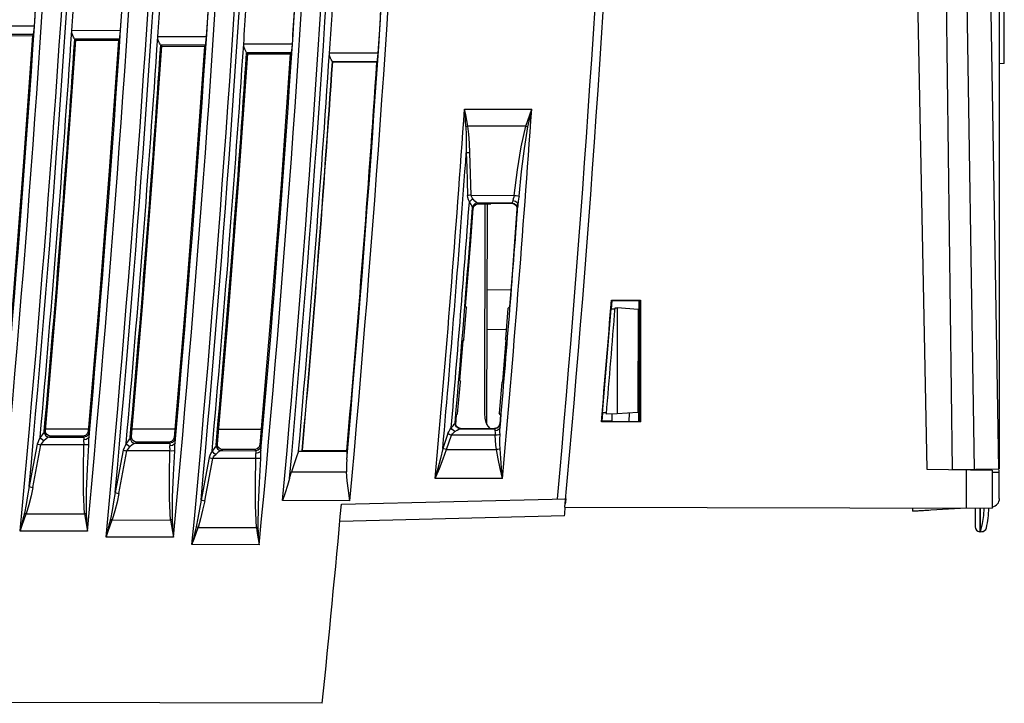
# Model space of a CAD drawing. Extents: x 0 to 420, y 0 to 297.
# Tile 11 of 30: x 127 to 155, y 119 to 139. Entities that reach past the tile are written whole.
import ezdxf

# ---------------------------------------------------------------- set-up
doc = ezdxf.new("R2010")
doc.units = 0
doc.header["$LTSCALE"] = 23.1
doc.layers.get('0').update_dxf_attribs({"linetype": 'CONTINUOUS'})

msp = doc.modelspace()

# ---------------------------------------------------------------- linework, layer by layer
at = {"color": 7, "linetype": 'CONTINUOUS'}
for p, q in [((154.975, 172.548), (154.975, 125.542)), ((153.627, 125.519), (153.027, 171.816)), ((152, 170.554), (152.878, 125.534)), ((155.125, 137.294), (155.125, 141.288)), ((126.996, 138.385), (125.585, 138.384)), ((129.493, 138.252), (128.082, 138.25)), ((126.969, 138.136), (125.672, 138.138)), ((125.699, 138.109), (126.938, 138.106)), ((126.969, 138.136), (126.938, 138.106)), ((129.466, 138.002), (128.168, 138.005)), ((128.168, 138.005), (128.196, 137.975)), ((128.196, 137.975), (129.433, 137.972)), ((129.466, 138.002), (129.433, 137.972)), ((131.987, 138.076), (130.576, 138.075)), ((131.959, 137.826), (130.662, 137.829)), ((130.662, 137.829), (130.691, 137.798)), ((130.691, 137.798), (131.926, 137.795)), ((131.959, 137.826), (131.926, 137.795)), ((134.478, 137.859), (133.067, 137.858)), ((134.45, 137.609), (133.153, 137.612)), ((133.153, 137.612), (133.183, 137.58)), ((133.183, 137.58), (134.416, 137.577)), ((134.45, 137.609), (134.416, 137.577)), ((136.966, 137.6), (135.555, 137.599)), ((136.939, 137.35), (135.641, 137.353)), ((136.939, 137.35), (136.932, 137.344)), ((135.647, 137.347), (136.932, 137.345)), ((155.125, 137.294), (154.975, 137.291)), ((139.471, 135.978), (141.419, 135.974)), ((141.251, 135.477), (139.567, 135.48)), ((139.663, 133.477), (139.629, 134.711)), ((139.663, 133.477), (140.911, 133.474)), ((139.701, 133.112), (139.72, 133.091)), ((140.85, 133.249), (139.85, 133.251)), ((139.87, 133.23), (139.85, 133.251)), ((139.87, 133.23), (140.234, 133.229)), ((140.059, 133.23), (140.047, 127.148)), ((140.12, 126.822), (140.133, 133.23)), ((140.234, 133.229), (140.235, 133.244)), ((140.235, 133.244), (140.843, 133.243)), ((140.85, 133.249), (140.843, 133.243)), ((140.843, 133.243), (140.903, 133.23)), ((140.85, 133.249), (140.909, 133.237)), ((140.903, 133.23), (140.953, 133.195)), ((140.953, 133.195), (140.984, 133.143)), ((140.984, 133.143), (140.992, 133.082)), ((140.991, 133.15), (140.999, 133.088)), ((140.999, 133.088), (140.992, 133.082)), ((140.128, 130.734), (140.813, 130.745)), ((139.451, 129.294), (139.526, 130.215)), ((139.501, 130.248), (139.526, 130.215)), ((140.773, 130.241), (140.727, 130.191)), ((143.649, 129.254), (143.743, 130.423)), ((143.743, 130.423), (143.723, 130.174)), ((143.732, 130.435), (144.578, 130.433)), ((143.743, 130.423), (144.537, 130.421)), ((144.566, 130.421), (143.743, 130.423)), ((143.838, 130.211), (143.902, 130.21)), ((143.902, 130.21), (143.896, 127.131)), ((144.502, 130.166), (143.902, 130.21)), ((144.53, 126.916), (144.537, 130.421)), ((144.566, 130.421), (144.559, 126.916)), ((144.566, 130.421), (144.578, 130.433)), ((144.578, 130.433), (144.571, 126.904)), ((140.727, 130.191), (140.657, 129.312)), ((143.835, 130.171), (143.723, 130.174)), ((144.502, 130.166), (144.496, 127.172)), ((140.678, 129.582), (140.125, 129.573)), ((144.536, 129.611), (144.501, 129.611)), ((139.335, 128.094), (139.431, 129.265)), ((139.451, 129.294), (139.431, 129.265)), ((140.672, 129.285), (140.571, 128.07)), ((140.672, 129.285), (140.657, 129.312)), ((144.5, 129.299), (144.535, 129.299)), ((144.498, 128.549), (144.533, 128.549)), ((144.533, 128.236), (144.498, 128.236)), ((139.271, 127.137), (139.35, 128.066)), ((139.335, 128.094), (139.35, 128.066)), ((140.552, 128.043), (140.476, 127.155)), ((140.571, 128.07), (140.552, 128.043)), ((144.532, 128.041), (144.497, 128.041)), ((144.496, 127.569), (144.531, 127.569)), ((139.216, 126.812), (139.241, 127.104)), ((139.271, 127.137), (139.241, 127.104)), ((140.514, 127.107), (140.476, 127.155)), ((140.514, 127.107), (140.492, 126.847)), ((143.474, 127.163), (143.453, 126.918)), ((143.588, 127.164), (143.474, 127.163)), ((143.896, 127.131), (143.585, 127.126)), ((143.741, 127.129), (143.74, 126.917)), ((144.496, 127.172), (143.896, 127.131)), ((144.241, 127.155), (144.24, 126.917)), ((144.496, 127.319), (144.531, 127.319)), ((139.205, 126.806), (139.196, 126.867)), ((139.199, 126.869), (139.207, 126.876)), ((139.207, 126.808), (139.199, 126.869)), ((139.214, 126.814), (139.207, 126.876)), ((140.499, 126.839), (140.475, 126.77)), ((140.499, 126.839), (140.492, 126.847)), ((143.453, 126.918), (143.44, 126.906)), ((144.571, 126.904), (143.44, 126.906)), ((143.453, 126.918), (144.559, 126.916)), ((143.74, 126.918), (143.453, 126.918)), ((144.559, 126.916), (144.571, 126.904)), ((127.315, 126.654), (127.283, 126.624)), ((127.32, 126.703), (128.559, 126.701)), ((128.553, 126.626), (128.529, 126.556)), ((128.581, 126.595), (128.553, 126.626)), ((129.829, 126.698), (131.067, 126.696)), ((132.339, 126.693), (133.575, 126.691)), ((138.985, 126.56), (138.84, 126.128)), ((138.951, 126.1), (139.091, 126.515)), ((140.364, 126.513), (139.091, 126.515)), ((139.344, 126.704), (139.286, 126.718)), ((139.348, 126.706), (139.288, 126.719)), ((139.356, 126.713), (139.295, 126.726)), ((139.344, 126.704), (140.349, 126.702)), ((139.348, 126.706), (139.356, 126.713)), ((139.356, 126.713), (140.342, 126.71)), ((140.142, 126.778), (140.203, 126.711)), ((140.414, 126.728), (140.342, 126.71)), ((140.349, 126.702), (140.342, 126.71)), ((140.42, 126.72), (140.349, 126.702)), ((140.353, 126.673), (140.352, 126.641)), ((140.475, 126.77), (140.42, 126.72)), ((126.95, 125.002), (127.185, 126.236)), ((128.435, 126.233), (127.185, 126.236)), ((127.431, 126.46), (127.465, 126.491)), ((127.431, 126.46), (128.432, 126.458)), ((128.403, 126.489), (127.465, 126.491)), ((128.403, 126.489), (128.432, 126.458)), ((128.503, 126.476), (128.432, 126.458)), ((129.811, 126.479), (129.777, 126.448)), ((129.925, 126.285), (129.96, 126.316)), ((129.925, 126.285), (130.926, 126.283)), ((130.897, 126.315), (129.96, 126.316)), ((130.897, 126.315), (130.926, 126.283)), ((130.997, 126.3), (130.926, 126.283)), ((131.046, 126.452), (131.022, 126.382)), ((131.076, 126.419), (131.046, 126.451)), ((132.302, 126.263), (132.268, 126.231)), ((133.536, 126.235), (133.512, 126.166)), ((133.566, 126.202), (133.536, 126.235)), ((129.444, 124.827), (129.679, 126.06)), ((130.929, 126.058), (129.679, 126.06)), ((132.416, 126.067), (132.451, 126.1)), ((132.416, 126.067), (133.417, 126.065)), ((133.386, 126.098), (132.451, 126.1)), ((133.386, 126.098), (133.417, 126.065)), ((133.488, 126.083), (133.417, 126.065)), ((134.659, 126.054), (134.592, 125.855)), ((134.659, 126.054), (136.072, 126.051)), ((134.763, 126.064), (134.769, 126.07)), ((134.769, 126.07), (136.057, 126.067)), ((136.072, 126.051), (136.057, 126.067)), ((138.951, 126.1), (140.397, 126.097)), ((131.935, 124.61), (132.17, 125.843)), ((133.419, 125.841), (132.17, 125.843)), ((134.592, 125.855), (134.457, 125.457)), ((134.457, 125.457), (136.047, 125.454)), ((152.878, 125.534), (154.777, 125.497)), ((153.627, 125.519), (154.97, 125.542)), ((154.025, 124.4), (154.027, 125.511)), ((154.275, 125.53), (154.275, 125.506)), ((154.777, 125.497), (154.775, 124.398)), ((154.778, 125.439), (154.971, 125.442)), ((154.974, 124.683), (154.971, 125.442)), ((140.572, 125.257), (138.622, 125.261)), ((136.147, 124.614), (134.196, 124.618)), ((135.902, 124.517), (142.417, 124.674)), ((126.762, 124.233), (128.449, 124.23)), ((142.383, 124.423), (154.775, 124.398)), ((152.475, 124.314), (152.475, 124.403)), ((154.025, 124.395), (152.475, 124.314)), ((152.475, 124.314), (152.934, 124.338)), ((154.275, 124.399), (154.275, 123.861)), ((154.417, 124.399), (154.417, 123.716)), ((154.425, 124.399), (154.425, 123.715)), ((129.256, 124.058), (130.944, 124.054)), ((142.372, 124.173), (135.856, 124.015)), ((154.486, 123.95), (154.425, 123.715)), ((128.533, 123.732), (126.582, 123.736)), ((131.747, 123.84), (133.434, 123.837)), ((154.425, 123.715), (154.417, 123.716)), ((154.425, 123.716), (154.466, 123.717)), ((131.028, 123.556), (129.077, 123.56)), ((133.518, 123.339), (131.567, 123.343)), ((135.345, 118.737), (124.904, 118.758))]:
    msp.add_line(p, q, dxfattribs=at)
for points in [[(153.448, 171.816), (153.739, 156.388), (154.005, 140.959), (154.247, 125.53)], [(154.033, 171.816), (154.378, 157.117), (154.687, 141.693), (154.958, 125.542)], [(126.969, 138.136), (126.975, 138.158), (126.982, 138.213), (126.989, 138.292), (126.996, 138.385)], [(128.168, 138.005), (128.163, 138.014), (128.15, 138.034), (128.132, 138.067), (128.112, 138.108), (128.094, 138.156), (128.084, 138.205), (128.082, 138.25)], [(129.466, 138.002), (129.471, 138.024), (129.478, 138.079), (129.486, 138.158), (129.493, 138.252)], [(126.938, 138.106), (126.671, 134.322), (126.377, 130.539), (126.056, 126.759)], [(127.315, 126.654), (127.636, 130.425), (127.929, 134.199), (128.196, 137.975)], [(129.433, 137.972), (129.167, 134.188), (128.873, 130.406), (128.553, 126.626)], [(130.662, 137.829), (130.657, 137.837), (130.645, 137.858), (130.627, 137.89), (130.606, 137.932), (130.588, 137.98), (130.577, 138.029), (130.576, 138.075)], [(131.959, 137.826), (131.965, 137.849), (131.972, 137.903), (131.98, 137.982), (131.987, 138.076)], [(129.811, 126.479), (130.131, 130.25), (130.424, 134.023), (130.691, 137.798)], [(131.926, 137.795), (131.659, 134.012), (131.366, 130.231), (131.046, 126.452)], [(133.153, 137.612), (133.148, 137.62), (133.136, 137.64), (133.118, 137.673), (133.097, 137.714), (133.079, 137.762), (133.069, 137.812), (133.067, 137.858)], [(134.45, 137.609), (134.456, 137.632), (134.463, 137.686), (134.471, 137.765), (134.478, 137.859)], [(132.302, 126.263), (132.622, 130.033), (132.916, 133.806), (133.183, 137.58)], [(134.416, 137.577), (134.149, 133.794), (133.856, 130.014), (133.536, 126.235)], [(135.641, 137.353), (135.636, 137.361), (135.624, 137.382), (135.606, 137.414), (135.586, 137.456), (135.568, 137.504), (135.557, 137.553), (135.555, 137.599)], [(135.641, 137.353), (135.644, 137.351), (135.644, 137.349), (135.647, 137.347)], [(136.939, 137.35), (136.944, 137.373), (136.951, 137.427), (136.959, 137.506), (136.966, 137.6)], [(139.511, 135.47), (139.498, 135.636), (139.485, 135.806), (139.471, 135.978)], [(139.567, 135.48), (139.536, 135.645), (139.504, 135.811), (139.471, 135.978)], [(141.251, 135.477), (141.306, 135.642), (141.362, 135.806), (141.419, 135.974)], [(141.307, 135.457), (141.343, 135.627), (141.381, 135.8), (141.419, 135.974)], [(139.511, 135.47), (139.529, 135.473), (139.548, 135.477), (139.567, 135.48)], [(139.511, 135.47), (139.519, 135.22), (139.523, 134.966), (139.523, 134.703)], [(139.629, 134.711), (139.612, 134.989), (139.592, 135.245), (139.567, 135.48)], [(140.911, 133.474), (141.004, 134.212), (141.11, 134.879), (141.251, 135.477)], [(141.051, 133.449), (141.127, 134.165), (141.208, 134.83), (141.307, 135.457)], [(141.251, 135.477), (141.27, 135.471), (141.289, 135.464), (141.307, 135.457)], [(139.629, 134.711), (139.59, 134.709), (139.554, 134.707), (139.523, 134.703)], [(139.523, 134.703), (139.534, 134.293), (139.546, 133.881), (139.557, 133.47)], [(139.663, 133.477), (139.624, 133.476), (139.588, 133.473), (139.557, 133.47)], [(139.611, 133.283), (139.587, 133.345), (139.569, 133.407), (139.557, 133.47)], [(139.717, 133.36), (139.677, 133.34), (139.641, 133.313), (139.611, 133.283)], [(139.717, 133.36), (139.693, 133.397), (139.675, 133.436), (139.663, 133.477)], [(139.85, 133.251), (139.816, 133.267), (139.772, 133.303), (139.717, 133.36)], [(140.911, 133.474), (140.897, 133.419), (140.883, 133.369), (140.871, 133.326)], [(140.911, 133.474), (140.967, 133.467), (141.018, 133.458), (141.051, 133.449)], [(141.051, 133.449), (141.04, 133.372), (141.029, 133.293), (141.02, 133.212)], [(139.501, 130.248), (139.576, 131.196), (139.649, 132.143), (139.72, 133.091)], [(139.701, 133.112), (139.689, 133.149), (139.659, 133.205), (139.611, 133.283)], [(139.85, 133.251), (139.779, 133.233), (139.725, 133.182), (139.701, 133.112)], [(139.72, 133.091), (139.744, 133.162), (139.798, 133.212), (139.87, 133.23)], [(140.992, 133.082), (140.921, 132.135), (140.848, 131.188), (140.773, 130.241)], [(140.871, 133.326), (140.863, 133.287), (140.856, 133.26), (140.85, 133.249)], [(140.871, 133.326), (140.945, 133.307), (141, 133.265), (141.02, 133.212)], [(140.909, 133.237), (140.959, 133.202), (140.991, 133.15)], [(141.02, 133.212), (141.013, 133.158), (141.006, 133.118), (140.999, 133.088)], [(143.453, 126.918), (143.552, 128.086), (143.649, 129.254)], [(140.047, 127.148), (140.057, 127.012), (140.09, 126.883), (140.142, 126.778)], [(139.084, 126.725), (139.137, 126.786), (139.174, 126.833), (139.196, 126.867)], [(139.199, 126.869), (139.199, 126.868), (139.198, 126.868), (139.196, 126.867)], [(139.286, 126.718), (139.237, 126.754), (139.205, 126.806)], [(139.288, 126.719), (139.238, 126.755), (139.207, 126.808)], [(139.295, 126.726), (139.245, 126.762), (139.214, 126.814)], [(140.492, 126.847), (140.468, 126.777), (140.414, 126.728)], [(140.501, 126.741), (140.503, 126.792), (140.502, 126.826), (140.499, 126.839)], [(127.283, 126.624), (127.264, 126.583), (127.224, 126.526), (127.165, 126.447)], [(127.283, 126.624), (127.29, 126.563), (127.321, 126.51), (127.371, 126.473), (127.431, 126.46)], [(127.465, 126.491), (127.404, 126.504), (127.354, 126.54), (127.323, 126.592), (127.315, 126.654)], [(128.529, 126.556), (128.475, 126.507), (128.403, 126.489)], [(128.581, 126.595), (128.557, 126.526), (128.503, 126.476)], [(128.582, 126.472), (128.585, 126.535), (128.584, 126.578), (128.581, 126.595)], [(138.985, 126.56), (139.013, 126.617), (139.047, 126.671), (139.084, 126.725)], [(139.091, 126.515), (139.051, 126.529), (139.015, 126.544), (138.985, 126.56)], [(139.19, 126.618), (139.148, 126.647), (139.112, 126.684), (139.084, 126.725)], [(139.091, 126.515), (139.12, 126.552), (139.153, 126.586), (139.19, 126.618)], [(139.19, 126.618), (139.253, 126.663), (139.304, 126.692), (139.344, 126.704)], [(139.344, 126.704), (139.346, 126.705), (139.348, 126.706), (139.348, 126.706)], [(140.349, 126.702), (140.352, 126.694), (140.353, 126.673)], [(140.501, 126.741), (140.476, 126.692), (140.421, 126.655), (140.352, 126.641)], [(140.352, 126.641), (140.355, 126.605), (140.359, 126.562), (140.364, 126.513)], [(140.5, 126.537), (140.466, 126.525), (140.418, 126.516), (140.364, 126.513)], [(140.397, 126.097), (140.38, 126.231), (140.369, 126.37), (140.364, 126.513)], [(140.504, 126.123), (140.499, 126.259), (140.498, 126.396), (140.5, 126.537)], [(140.5, 126.537), (140.499, 126.605), (140.499, 126.673), (140.501, 126.741)], [(127.079, 126.26), (127.002, 125.85), (126.923, 125.439), (126.844, 125.027)], [(127.165, 126.447), (127.13, 126.385), (127.102, 126.323), (127.079, 126.26)], [(127.079, 126.26), (127.11, 126.252), (127.146, 126.244), (127.185, 126.236)], [(127.27, 126.352), (127.229, 126.378), (127.193, 126.411), (127.165, 126.447)], [(127.185, 126.236), (127.208, 126.277), (127.237, 126.316), (127.27, 126.352)], [(127.431, 126.46), (127.39, 126.445), (127.336, 126.408), (127.27, 126.352)], [(128.449, 124.23), (128.424, 124.855), (128.425, 125.522), (128.435, 126.233)], [(128.432, 126.458), (128.435, 126.447), (128.435, 126.421), (128.433, 126.381)], [(128.582, 126.472), (128.557, 126.426), (128.502, 126.393), (128.433, 126.381)], [(128.435, 126.233), (128.436, 126.286), (128.434, 126.337), (128.433, 126.381)], [(128.574, 126.236), (128.542, 126.233), (128.492, 126.233), (128.435, 126.233)], [(128.505, 124.239), (128.512, 124.889), (128.536, 125.539), (128.574, 126.236)], [(128.574, 126.236), (128.576, 126.317), (128.579, 126.395), (128.582, 126.472)], [(129.659, 126.271), (129.625, 126.209), (129.596, 126.148), (129.574, 126.085)], [(129.777, 126.448), (129.758, 126.408), (129.718, 126.35), (129.659, 126.271)], [(129.764, 126.177), (129.724, 126.203), (129.687, 126.236), (129.659, 126.271)], [(129.925, 126.285), (129.884, 126.269), (129.831, 126.233), (129.764, 126.177)], [(129.777, 126.448), (129.784, 126.387), (129.815, 126.334), (129.865, 126.298), (129.925, 126.285)], [(129.96, 126.316), (129.899, 126.329), (129.849, 126.365), (129.818, 126.417), (129.811, 126.479)], [(131.022, 126.382), (130.968, 126.333), (130.897, 126.315)], [(130.926, 126.283), (130.929, 126.272), (130.929, 126.246), (130.927, 126.206)], [(131.077, 126.296), (131.051, 126.251), (130.997, 126.217), (130.927, 126.206)], [(131.076, 126.419), (131.052, 126.35), (130.997, 126.3)], [(131.069, 126.06), (131.071, 126.141), (131.073, 126.22), (131.077, 126.296)], [(131.077, 126.296), (131.079, 126.36), (131.079, 126.402), (131.076, 126.419)], [(132.268, 126.231), (132.249, 126.191), (132.209, 126.133), (132.149, 126.054)], [(132.268, 126.231), (132.275, 126.17), (132.306, 126.117), (132.356, 126.081), (132.416, 126.067)], [(132.451, 126.1), (132.391, 126.113), (132.341, 126.149), (132.31, 126.201), (132.302, 126.263)], [(129.574, 126.085), (129.496, 125.675), (129.417, 125.264), (129.338, 124.851)], [(129.574, 126.085), (129.605, 126.076), (129.641, 126.068), (129.679, 126.06)], [(129.679, 126.06), (129.702, 126.101), (129.731, 126.14), (129.764, 126.177)], [(130.944, 124.054), (130.918, 124.68), (130.919, 125.346), (130.929, 126.058)], [(130.929, 126.058), (130.93, 126.111), (130.928, 126.162), (130.927, 126.206)], [(131.069, 126.06), (131.036, 126.058), (130.986, 126.057), (130.929, 126.058)], [(131, 124.064), (131.006, 124.714), (131.031, 125.363), (131.069, 126.06)], [(132.149, 126.054), (132.115, 125.992), (132.087, 125.931), (132.064, 125.867)], [(132.255, 125.96), (132.214, 125.986), (132.177, 126.019), (132.149, 126.054)], [(132.17, 125.843), (132.193, 125.884), (132.221, 125.923), (132.255, 125.96)], [(132.416, 126.067), (132.375, 126.052), (132.321, 126.016), (132.255, 125.96)], [(133.512, 126.166), (133.458, 126.116), (133.386, 126.098)], [(133.417, 126.065), (133.42, 126.055), (133.42, 126.028), (133.418, 125.988)], [(133.567, 126.079), (133.542, 126.033), (133.487, 126), (133.418, 125.988)], [(133.419, 125.841), (133.421, 125.894), (133.419, 125.945), (133.418, 125.988)], [(133.566, 126.202), (133.542, 126.133), (133.488, 126.083)], [(133.559, 125.843), (133.561, 125.924), (133.563, 126.002), (133.567, 126.079)], [(133.567, 126.079), (133.569, 126.143), (133.569, 126.185), (133.566, 126.202)], [(134.659, 126.054), (134.713, 126.057), (134.748, 126.06), (134.763, 126.064)], [(136.054, 125.814), (136.063, 125.893), (136.063, 125.972), (136.072, 126.051)], [(138.84, 126.128), (138.772, 125.842), (138.697, 125.548), (138.622, 125.261)], [(138.622, 125.261), (138.742, 125.552), (138.853, 125.834), (138.951, 126.1)], [(138.951, 126.1), (138.91, 126.108), (138.872, 126.118), (138.84, 126.128)], [(140.504, 126.123), (140.473, 126.113), (140.436, 126.104), (140.397, 126.097)], [(140.572, 125.257), (140.504, 125.55), (140.445, 125.832), (140.397, 126.097)], [(140.572, 125.257), (140.545, 125.557), (140.522, 125.846), (140.504, 126.123)], [(132.064, 125.867), (131.986, 125.458), (131.908, 125.046), (131.829, 124.634)], [(132.064, 125.867), (132.095, 125.859), (132.131, 125.851), (132.17, 125.843)], [(133.434, 123.837), (133.409, 124.463), (133.409, 125.129), (133.419, 125.841)], [(133.559, 125.843), (133.527, 125.84), (133.477, 125.84), (133.419, 125.841)], [(133.49, 123.847), (133.496, 124.497), (133.521, 125.146), (133.559, 125.843)], [(136.054, 125.814), (136.046, 125.688), (136.044, 125.569), (136.047, 125.454)], [(134.397, 125.261), (134.416, 125.328), (134.437, 125.394), (134.457, 125.457)], [(136.147, 124.614), (136.103, 124.914), (136.068, 125.194), (136.047, 125.454)], [(154.971, 125.442), (154.971, 125.492), (154.97, 125.529), (154.97, 125.542)], [(134.397, 125.261), (134.336, 125.053), (134.269, 124.841), (134.196, 124.618)], [(126.844, 125.027), (126.801, 124.761), (126.755, 124.503), (126.706, 124.253)], [(126.95, 125.002), (126.899, 124.753), (126.838, 124.494), (126.762, 124.233)], [(126.844, 125.027), (126.875, 125.019), (126.911, 125.01), (126.95, 125.002)], [(129.338, 124.851), (129.295, 124.585), (129.25, 124.327), (129.2, 124.078)], [(129.444, 124.827), (129.393, 124.577), (129.332, 124.319), (129.256, 124.058)], [(129.338, 124.851), (129.369, 124.843), (129.405, 124.835), (129.444, 124.827)], [(131.829, 124.634), (131.786, 124.368), (131.74, 124.11), (131.691, 123.861)], [(131.935, 124.61), (131.874, 124.342), (131.814, 124.089), (131.747, 123.84)], [(131.829, 124.634), (131.86, 124.626), (131.896, 124.617), (131.935, 124.61)], [(126.706, 124.253), (126.666, 124.083), (126.625, 123.911), (126.582, 123.736)], [(126.582, 123.736), (126.643, 123.903), (126.703, 124.069), (126.762, 124.233)], [(126.762, 124.233), (126.743, 124.24), (126.724, 124.246), (126.706, 124.253)], [(128.505, 124.239), (128.486, 124.235), (128.468, 124.231), (128.449, 124.23)], [(128.449, 124.23), (128.476, 124.065), (128.505, 123.899), (128.533, 123.732)], [(128.533, 123.732), (128.524, 123.903), (128.514, 124.073), (128.505, 124.239)], [(154.531, 124.399), (154.521, 124.186), (154.486, 123.95)], [(129.2, 124.078), (129.16, 123.908), (129.119, 123.735), (129.077, 123.56)], [(129.077, 123.56), (129.138, 123.728), (129.198, 123.893), (129.256, 124.058)], [(129.256, 124.058), (129.237, 124.064), (129.219, 124.071), (129.2, 124.078)], [(131, 124.064), (130.981, 124.06), (130.962, 124.056), (130.944, 124.054)], [(130.944, 124.054), (130.971, 123.89), (130.999, 123.724), (131.028, 123.556)], [(131.028, 123.556), (131.018, 123.728), (131.009, 123.897), (131, 124.064)], [(131.691, 123.861), (131.651, 123.691), (131.61, 123.518), (131.567, 123.343)], [(131.567, 123.343), (131.629, 123.51), (131.689, 123.676), (131.747, 123.84)], [(131.747, 123.84), (131.728, 123.847), (131.709, 123.854), (131.691, 123.861)], [(133.49, 123.847), (133.471, 123.843), (133.453, 123.839), (133.434, 123.837)], [(133.434, 123.837), (133.461, 123.673), (133.49, 123.506), (133.518, 123.339)], [(133.518, 123.339), (133.509, 123.511), (133.499, 123.68), (133.49, 123.847)]]:
    msp.add_lwpolyline(points, dxfattribs=at)
for centre, radius, start, end in [((-405.376, 174.024), 550, 354.82585, 359.88487), ((-405.387, 173.774), 549.75, 354.87531, 359.89102), ((-405.387, 173.774), 533.76, 354.63487, 359.72915), ((-405.387, 173.774), 534.317, 354.62648, 359.72931), ((-405.387, 173.774), 536.26, 354.64559, 359.72988), ((-405.387, 173.774), 536.817, 354.63276, 359.73004), ((-405.387, 173.774), 538.76, 354.65176, 359.7306), ((-405.387, 173.774), 539.317, 354.63454, 359.73076), ((-405.387, 173.774), 541.26, 354.65344, 359.73131), ((-405.387, 173.774), 541.817, 354.79472, 359.73147), ((-405.387, 173.774), 543.76, 354.81295, 359.73202), ((-405.387, 173.774), 534.459, 354.76689, 359.59198), ((-405.387, 173.774), 536.959, 354.77252, 359.59334), ((-405.387, 173.774), 539.459, 354.77365, 359.59469), ((-405.387, 173.774), 541.959, 354.86434, 359.59603), ((-405.387, 173.774), 533.56, 354.92826, 359.43339), ((-405.387, 173.774), 536.06, 354.93761, 359.43549), ((-405.387, 173.774), 538.56, 354.94242, 359.43758), ((-405.387, 173.774), 541.06, 354.94277, 359.43965), ((-405.387, 173.774), 543.56, 354.93808, 359.44169), ((-405.387, 173.774), 533.558, 356.19706, 356.43439), ((-405.387, 173.774), 534.65, 356.19034, 356.42804), ((-405.387, 173.774), 536.058, 356.20048, 356.4367), ((-405.387, 173.774), 537.15, 356.18933, 356.42593), ((-405.387, 173.774), 538.558, 356.19943, 356.43456), ((-405.387, 173.774), 539.65, 356.1839, 356.41941), ((-405.387, 173.774), 541.058, 356.19397, 356.42801), ((-405.387, 173.774), 542.15, 356.17411, 356.40853), ((-405.387, 173.774), 543.558, 356.18415, 356.41713), ((-405.387, 173.774), 534.65, 354.92153, 356.1905), ((-405.387, 173.774), 534.752, 354.94158, 356.16469), ((-405.387, 173.774), 537.15, 354.92643, 356.1895), ((-405.387, 173.774), 537.252, 354.94639, 356.1638), ((-405.387, 173.774), 539.65, 354.92685, 356.18407), ((-405.387, 173.774), 539.752, 354.94671, 356.15849), ((-405.387, 173.774), 542.15, 354.95032, 356.17436), ((-405.387, 173.774), 542.252, 354.9523, 356.14882), ((-405.387, 173.774), 542.259, 354.95302, 356.1482), ((-405.387, 173.774), 543.541, 354.96468, 356.15707), ((-405.387, 173.774), 546.167, 354.90403, 356.03188), ((-405.387, 173.774), 548.11, 354.92173, 356.04556), ((-405.387, 173.774), 546.309, 354.9967, 355.89888), ((-405.387, 173.774), 546.5, 355.06121, 355.751), ((-405.387, 173.774), 546.602, 355.07733, 355.73384), ((-405.387, 173.774), 547.911, 355.07569, 355.75449), ((-405.376, 174.024), 550.835, 355.09299, 355.46133), ((-405.387, 173.774), 550.95, 355.14311, 355.46503), ((-405.387, 173.774), 543.525, 354.18834, 354.80042), ((-405.387, 173.774), 550, 354.86225, 354.87828), ((154.736, 124.683), 0.25, 279.5953, 0.0627), ((-405.387, 173.774), 550, 354.82585, 354.85176), ((152.175, 124.416), 2.5, 346.3865, 359.5911), ((154.42, 123.861), 0.145, 180, 269), ((154.464, 123.862), 0.145, 271, 346.3865)]:
    msp.add_arc(centre, radius, start, end, dxfattribs=at)

doc.saveas('drawing.dxf')
